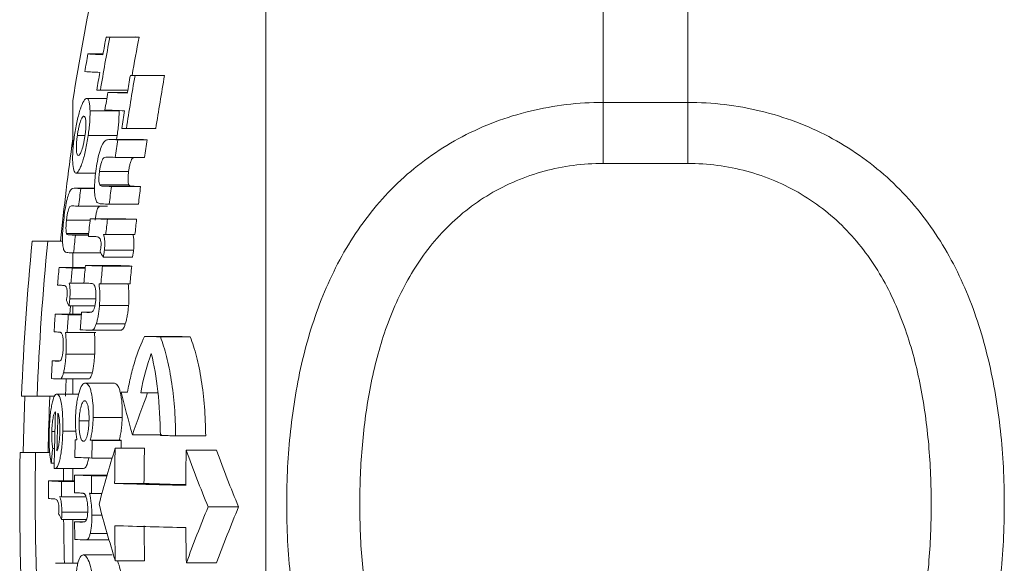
# Model space of a CAD drawing. Header units: millimetres. Extents: x 165 to 832, y 42 to 879.
# Tile 3 of 23: x 169 to 204, y 117 to 137. Entities that reach past the tile are written whole.
import ezdxf

# ---------------------------------------------------------------- set-up
doc = ezdxf.new("R2010")
doc.units = ezdxf.units.MM

msp = doc.modelspace()

# ---------------------------------------------------------------- linework, layer by layer
at = {"color": 7, "linetype": 'Continuous', "lineweight": 15}
for p, q in [((177.633, 82.878), (177.633, 156.878)), ((189.633, 139.58), (189.633, 133.81)), ((192.633, 133.81), (192.633, 139.58)), ((171.955, 136.134), (172.992, 136.134)), ((172.084, 136.129), (173.124, 136.129)), ((171.306, 135.531), (171.844, 135.531)), ((172.815, 134.77), (172.98, 134.764)), ((172.815, 134.77), (173.863, 134.77)), ((172.98, 134.764), (174.031, 134.764)), ((173.863, 134.77), (174.031, 134.764)), ((171.752, 134.244), (172.725, 134.244)), ((172.014, 134.167), (172.712, 134.167)), ((170.772, 133.878), (170.772, 132.211)), ((171.264, 133.95), (171.978, 133.95)), ((189.633, 133.81), (189.633, 131.644)), ((189.633, 133.81), (192.633, 133.81)), ((192.633, 133.81), (192.633, 131.644)), ((171.381, 133.507), (172.412, 133.507)), ((172.509, 132.885), (172.673, 132.88)), ((172.673, 132.88), (173.72, 132.88)), ((170.931, 132.636), (171.196, 132.636)), ((171.317, 132.63), (172.347, 132.63)), ((173.127, 132.494), (172.087, 132.494)), ((172.105, 132.493), (173.145, 132.493)), ((172.347, 132.63), (172.322, 132.494)), ((172.368, 132.484), (173.411, 132.484)), ((173.127, 132.493), (173.145, 132.493)), ((172.278, 131.856), (173.32, 131.856)), ((192.633, 131.644), (189.633, 131.644)), ((170.88, 131.302), (171.581, 131.302)), ((171.719, 131.358), (172.754, 131.358)), ((171.543, 130.762), (170.838, 130.762)), ((171.054, 130.753), (171.542, 130.753)), ((171.727, 130.882), (172.762, 130.882)), ((171.833, 130.835), (172.869, 130.835)), ((172.14, 130.824), (173.18, 130.824)), ((170.978, 130.124), (172.004, 130.124)), ((172.063, 130.196), (173.102, 130.196)), ((170.545, 129.626), (171.385, 129.626)), ((171.391, 129.68), (172.422, 129.68)), ((172, 129.657), (173.038, 129.657)), ((169.881, 128.878), (169.327, 128.878)), ((169.881, 128.878), (170.406, 128.878)), ((170.547, 129.151), (171.332, 129.151)), ((170.863, 129.092), (171.326, 129.092)), ((171.94, 129.119), (172.978, 129.119)), ((171.894, 128.567), (172.931, 128.567)), ((170.772, 128.465), (170.772, 127.948)), ((170.799, 128.464), (171.765, 128.464)), ((171.853, 128.311), (172.889, 128.311)), ((170.283, 127.948), (171.212, 127.948)), ((170.748, 127.926), (171.21, 127.926)), ((171.219, 128.02), (172.248, 128.02)), ((171.827, 127.997), (172.863, 127.997)), ((170.639, 127.39), (170.7, 127.387)), ((170.7, 127.387), (171.265, 127.387)), ((171.77, 127.369), (172.805, 127.369)), ((170.663, 126.835), (171.571, 126.835)), ((170.63, 126.58), (171.556, 126.58)), ((170.689, 126.58), (170.668, 126.288)), ((170.772, 126.58), (170.772, 126.288)), ((171.717, 126.595), (172.752, 126.595)), ((170.146, 126.288), (171.073, 126.288)), ((170.61, 126.266), (171.072, 126.266)), ((171.078, 126.359), (171.384, 126.359)), ((171.423, 125.716), (172.454, 125.716)), ((171.601, 125.939), (172.635, 125.939)), ((170.514, 125.64), (170.566, 125.637)), ((170.566, 125.637), (171.588, 125.637)), ((173.324, 125.497), (174.378, 125.497)), ((173.884, 125.483), (174.946, 125.483)), ((170.527, 124.863), (171.548, 124.863)), ((170.04, 124.628), (170.271, 124.628)), ((170.304, 123.985), (171.322, 123.985)), ((170.44, 124.207), (171.46, 124.207)), ((170.532, 123.985), (170.506, 123.378)), ((170.772, 123.985), (170.772, 123.45)), ((171.218, 123.835), (172.247, 123.835)), ((168.948, 123.378), (169.499, 123.378)), ((169.499, 123.378), (170.121, 123.378)), ((170.204, 123.45), (170.98, 123.45)), ((172.487, 123.518), (172.713, 123.511)), ((172.487, 123.518), (172.714, 123.518)), ((173.184, 123.498), (173.431, 123.491)), ((173.184, 123.498), (173.797, 123.498)), ((173.431, 123.491), (173.797, 123.491)), ((171.494, 122.616), (172.527, 122.616)), ((170.994, 122.499), (171.34, 122.499)), ((170.023, 122.116), (170.133, 122.116)), ((170.412, 122.133), (170.878, 122.133)), ((172.891, 122.004), (173.94, 122.004)), ((174.426, 121.965), (175.494, 121.965)), ((170.055, 121.512), (170.119, 121.512)), ((170.854, 121.827), (170.917, 121.825)), ((170.854, 121.827), (170.916, 121.827)), ((171.388, 121.808), (172.419, 121.808)), ((171.46, 121.805), (172.492, 121.805)), ((172.276, 121.522), (173.317, 121.522)), ((169.444, 121.378), (168.893, 121.378)), ((169.444, 121.378), (169.949, 121.378)), ((171.447, 121.177), (172.169, 121.177)), ((174.803, 121.457), (175.876, 121.457)), ((170.003, 120.989), (170.11, 120.989)), ((170.129, 120.803), (171.146, 120.803)), ((170.772, 120.803), (170.772, 120.365)), ((170.833, 120.571), (171.858, 120.571)), ((171.439, 120.549), (171.982, 120.549)), ((169.91, 120.365), (170.831, 120.365)), ((170.373, 120.343), (170.831, 120.343)), ((172.258, 120.272), (173.299, 120.272)), ((170.31, 119.807), (170.371, 119.804)), ((170.371, 119.804), (171.235, 119.804)), ((171.435, 119.921), (171.805, 119.921)), ((175.582, 119.439), (176.665, 119.439)), ((170.381, 119.252), (171.297, 119.252)), ((171.447, 119.146), (171.808, 119.146)), ((170.37, 118.997), (171.259, 118.997)), ((170.772, 118.997), (170.772, 117.437)), ((170.833, 118.911), (171.134, 118.911)), ((171.388, 118.49), (171.992, 118.49)), ((171.229, 118.268), (172.056, 118.268)), ((171.143, 117.733), (172.171, 117.733)), ((170.157, 117.437), (170.948, 117.437)), ((172.282, 117.522), (173.324, 117.522)), ((174.809, 117.457), (175.882, 117.457))]:
    msp.add_line(p, q, dxfattribs=at)
at = {"color": 8, "linetype": 'Continuous', "lineweight": 15}
for p, q in [((170.852, 130.762), (171.543, 130.762)), ((170.626, 129.103), (171.327, 129.103))]:
    msp.add_line(p, q, dxfattribs=at)
at = {"color": 7, "linetype": 'Continuous', "lineweight": 15, "flags": 128}
for points in [[(171.559, 129.042), (171.563, 129.043), (171.566, 129.043), (171.57, 129.043), (171.574, 129.043), (171.577, 129.043), (171.581, 129.043), (171.585, 129.043), (171.589, 129.043)], [(171.861, 129.122), (171.871, 129.121), (171.881, 129.121), (171.891, 129.121), (171.901, 129.12), (171.91, 129.12), (171.92, 129.12), (171.93, 129.119), (171.94, 129.119)], [(170.407, 127.311), (170.409, 127.311), (170.412, 127.311), (170.415, 127.311), (170.418, 127.311), (170.421, 127.311), (170.424, 127.312), (170.426, 127.312), (170.429, 127.312)], [(171.702, 127.371), (171.71, 127.371), (171.719, 127.371), (171.727, 127.37), (171.736, 127.37), (171.744, 127.37), (171.753, 127.37), (171.761, 127.369), (171.77, 127.369)], [(169.004, 121.378), (169.023, 122.253), (169.059, 123.378)], [(171.46, 121.805), (171.451, 121.805), (171.442, 121.806), (171.433, 121.806), (171.424, 121.806), (171.415, 121.807), (171.406, 121.807), (171.397, 121.807), (171.388, 121.808)], [(172.419, 121.808), (172.428, 121.807), (172.437, 121.807), (172.446, 121.807), (172.455, 121.806), (172.464, 121.806), (172.473, 121.806), (172.483, 121.805), (172.492, 121.805)], [(170.443, 120.803), (170.44, 120.503), (170.439, 120.365)], [(171.858, 120.571), (171.93, 120.568), (171.987, 120.566)], [(171.367, 119.923), (171.375, 119.923), (171.384, 119.922), (171.392, 119.922), (171.401, 119.922), (171.409, 119.921), (171.418, 119.921), (171.426, 119.921), (171.435, 119.921)], [(170.086, 119.728), (170.089, 119.728), (170.092, 119.728), (170.094, 119.728), (170.097, 119.728), (170.1, 119.728), (170.103, 119.729), (170.106, 119.729), (170.108, 119.729)]]:
    msp.add_lwpolyline(points, dxfattribs=at)
at = {"color": 7, "linetype": 'Continuous', "lineweight": 15}
for centre, radius, start, end in [((259.676, 119.878), 90, 165.54384, 171.05098), ((259.67, 119.718), 89.11, 169.38737, 170.6178), ((259.67, 119.723), 89.237, 169.40271, 169.81277), ((175.613, 221.193), 85.137, 267.53725, 267.62466), ((259.67, 119.718), 88.088, 169.26287, 170.16123), ((176.691, 223.156), 87.1, 267.56636, 267.65282), ((259.67, 119.748), 89.762, 169.87296, 170.28002), ((174.51, 198.015), 62.566, 267.06449, 267.55328), ((174.397, 197.237), 62.416, 267.06084, 267.55021), ((259.67, 119.723), 89.237, 170.2223, 170.63133), ((259.67, 119.676), 87.992, 170.12661, 171.36992), ((259.67, 119.682), 88.156, 170.14506, 170.5592), ((259.67, 119.676), 86.958, 170.00796, 171.26646), ((175.269, 218.695), 84.524, 267.52795, 267.61566), ((259.67, 119.707), 88.841, 170.63265, 171.04302), ((177.186, 267.856), 133.789, 267.78435, 268.08193), ((177.079, 266.934), 133.495, 267.78179, 268.07968), ((259.67, 119.682), 88.156, 170.97284, 171.386), ((259.881, 119.878), 90, 171.93059, 174.26083), ((177.318, 277.046), 144.647, 267.93476, 268.03872), ((259.67, 119.684), 88.235, 171.65897, 172.07103), ((178.413, 280.339), 147.939, 267.95926, 268.06213), ((259.67, 119.684), 87.204, 171.55959, 171.97662), ((177.164, 274.439), 142.666, 267.91532, 268.03716), ((174.083, 199.288), 68.603, 267.30035, 267.46912), ((259.669, 119.726), 89.299, 172.90698, 173.31296), ((177.013, 272.779), 142.038, 267.90992, 268.03413), ((259.67, 119.684), 88.235, 172.7471, 173.15811), ((178.104, 275.996), 145.256, 267.93456, 268.05747), ((259.67, 119.684), 87.204, 172.66083, 173.07679), ((173.958, 197.515), 67.457, 267.26967, 267.46789), ((176.992, 273.634), 143.523, 267.92576, 268.03192), ((259.669, 119.707), 88.84, 173.55454, 173.96209), ((176.422, 258.677), 129.095, 267.76652, 268.03709), ((259.67, 119.684), 88.235, 173.51013, 173.86191), ((177.506, 261.592), 132.01, 267.79259, 268.06033), ((259.67, 119.684), 87.204, 173.43303, 173.78901), ((259.881, 119.878), 91, 174.32411, 177.79577), ((259.881, 119.878), 90.449, 174.28941, 177.78234), ((173.834, 196.19), 67.163, 267.26264, 267.46474), ((259.669, 119.726), 89.299, 173.97921, 174.38435), ((175.838, 244.395), 115.431, 267.75764, 267.87537), ((185.663, 136.304), 15.957, 209.2335, 210.0579), ((173.815, 196.513), 68.115, 267.28963, 267.46194), ((259.669, 119.748), 89.762, 174.75863, 175.16116), ((173.368, 187.326), 59.458, 267.02611, 267.47444), ((259.669, 119.726), 89.299, 174.73139, 175.07824), ((259.669, 119.707), 88.84, 174.63098, 175.03776), ((176.241, 256.54), 128.619, 267.76217, 268.03321), ((259.669, 119.684), 88.235, 174.59404, 175.00364), ((177.323, 259.434), 131.512, 267.78819, 268.05641), ((259.67, 119.684), 87.204, 174.52989, 174.94438), ((172.913, 178.716), 51.466, 267.0088, 267.2083), ((175.665, 242.189), 114.886, 267.75354, 267.86956), ((183.449, 132.319), 14.045, 203.2321, 204.121), ((259.669, 119.748), 89.762, 175.82195, 176.2239), ((173.227, 185.49), 59.282, 267.02156, 267.47054), ((259.669, 119.726), 89.299, 175.80027, 176.2043), ((259.669, 119.707), 88.84, 175.70552, 176.11169), ((175.608, 241.738), 115.468, 267.75169, 267.87781), ((175.749, 245.885), 120.246, 267.7527, 267.93819), ((172.78, 176.83), 51.24, 267.0045, 267.2011), ((182.35, 462.437), 337.06, 268.46551, 268.56084), ((183.494, 469.993), 344.617, 268.48425, 268.57864), ((259.669, 119.748), 89.762, 176.88384, 177.28533), ((172.74, 176.187), 51.63, 267.0031, 267.2164), ((172.852, 178.383), 54.458, 267.0067, 267.3177), ((259.881, 119.878), 90, 177.77127, 179.04503), ((218.434, 134.965), 47.351, 193.9898, 195.8848), ((218.339, 106.345), 48.07, 159.1027, 160.9882), ((259.669, 119.738), 89.568, 178.02637, 179.31703), ((259.669, 119.734), 89.478, 178.05314, 178.9154), ((184.089, 534.599), 412.747, 268.58301, 268.6585), ((242.642, 114.001), 72.975, 174.09227, 174.50544), ((259.669, 119.707), 88.84, 178.63215, 179.03737), ((259.669, 119.684), 88.235, 178.62277, 179.03077), ((216.826, 107.564), 46.685, 162.6042, 165.1371), ((259.669, 119.658), 87.414, 178.77809, 179.59747), ((259.669, 119.684), 87.203, 178.60647, 178.79256), ((259.67, 119.658), 86.372, 178.76336, 179.59262), ((259.881, 119.878), 91, 179.05552, 187.87837), ((259.881, 119.878), 90.449, 179.04977, 183.48618), ((175.845, 248.683), 127.581, 267.75264, 268.02471), ((259.67, 119.592), 84.888, 178.74172, 179.58549), ((221.096, 138.174), 49.219, 199.8557, 202.3733), ((221.658, 138.201), 48.748, 200.0898, 202.6361), ((172.976, 140.189), 19.594, 261.5815, 261.6444), ((259.669, 119.707), 88.84, 179.44254, 179.84768), ((175.836, 248.032), 127.559, 267.75243, 268.02453), ((259.669, 119.684), 88.235, 179.43872, 179.84664), ((259.669, 119.748), 89.762, 179.60627, 180.00725), ((172.983, 179.265), 58.98, 267.01371, 267.4638), ((259.669, 119.726), 89.299, 179.60423, 179.94971), ((182.28, 458.339), 338.215, 268.30197, 268.73011), ((182.146, 419.328), 299.187, 268.30554, 268.59006), ((175.317, 233.924), 114.07, 267.7451, 267.86152), ((172.584, 170.778), 51.111, 266.9981, 267.1983), ((218.333, 131.843), 48.226, 194.7807, 197.2746), ((219.681, 101.111), 47.756, 157.4313, 159.9842), ((220.262, 101.083), 47.304, 157.1667, 159.7485), ((183.936, 126.179), 15.35, 207.0572, 207.8968), ((259.881, 119.878), 89.443, 180.56478, 181.56385), ((259.669, 119.707), 88.84, 180.51326, 180.91843), ((175.351, 233.683), 114.861, 267.74546, 267.87189), ((182.282, 456.856), 338.232, 268.30201, 268.73014), ((259.669, 119.658), 87.414, 180.58063, 181.40004), ((259.67, 119.658), 86.372, 180.58763, 181.41693), ((259.67, 119.592), 84.888, 180.59791, 181.44172), ((175.546, 237.94), 119.75, 267.74781, 267.93366)]:
    msp.add_arc(centre, radius, start, end, dxfattribs=at)
for points, knots in [([(171.264, 133.95), (171.248, 133.948), (171.232, 133.944), (171.196, 133.915), (171.177, 133.891), (171.119, 133.795), (171.079, 133.699), (171.019, 133.519), (170.999, 133.454), (170.961, 133.313), (170.942, 133.237), (170.907, 133.079), (170.89, 132.997), (170.859, 132.826), (170.845, 132.738), (170.832, 132.65)], [0, 0, 0, 0, 0.125, 0.125, 0.25, 0.25, 0.5, 0.5, 0.625, 0.625, 0.75, 0.75, 0.875, 0.875, 1, 1, 1, 1]), ([(171.381, 133.507), (171.379, 133.575), (171.377, 133.641), (171.365, 133.753), (171.357, 133.8), (171.337, 133.875), (171.325, 133.903), (171.297, 133.94), (171.281, 133.946), (171.264, 133.95)], [0, 0, 0, 0, 0.25, 0.25, 0.5, 0.5, 0.75, 0.75, 1, 1, 1, 1]), ([(189.633, 105.202), (188.748, 105.202), (187.882, 105.306), (186.612, 105.617), (186.193, 105.748), (185.387, 106.054), (184.997, 106.23), (184.244, 106.629), (183.878, 106.854), (183.184, 107.342), (182.856, 107.605), (181.925, 108.449), (181.372, 109.093), (180.437, 110.468), (180.046, 111.203), (179.557, 112.374), (179.411, 112.776), (179.152, 113.584), (179.04, 113.993), (178.745, 115.232), (178.606, 116.075), (178.467, 117.365), (178.432, 117.799), (178.386, 118.675), (178.375, 119.115), (178.375, 120.422), (178.42, 121.284), (178.604, 122.99), (178.742, 123.835), (179.041, 125.087), (179.156, 125.5), (179.415, 126.305), (179.56, 126.699), (179.883, 127.469), (180.062, 127.845), (180.458, 128.579), (180.677, 128.939), (181.384, 129.967), (181.925, 130.592), (182.857, 131.431), (183.19, 131.695), (183.881, 132.176), (184.242, 132.395), (184.994, 132.79), (185.387, 132.966), (186.198, 133.271), (186.611, 133.398), (187.451, 133.602), (187.878, 133.68), (188.748, 133.784), (189.191, 133.81), (189.633, 133.81)], [0, 0, 0, 0, 0.0625, 0.0625, 0.09375, 0.09375, 0.125, 0.125, 0.15625, 0.15625, 0.1875, 0.1875, 0.25, 0.25, 0.3125, 0.3125, 0.34375, 0.34375, 0.375, 0.375, 0.4375, 0.4375, 0.46875, 0.46875, 0.5, 0.5, 0.5625, 0.5625, 0.625, 0.625, 0.65625, 0.65625, 0.6875, 0.6875, 0.71875, 0.71875, 0.75, 0.75, 0.8125, 0.8125, 0.84375, 0.84375, 0.875, 0.875, 0.90625, 0.90625, 0.9375, 0.9375, 0.96875, 0.96875, 1, 1, 1, 1]), ([(192.633, 133.81), (193.519, 133.81), (194.385, 133.707), (195.655, 133.399), (196.074, 133.27), (196.88, 132.966), (197.27, 132.792), (198.023, 132.396), (198.389, 132.174), (199.083, 131.69), (199.411, 131.429), (200.342, 130.591), (200.894, 129.953), (201.83, 128.588), (202.221, 127.857), (202.71, 126.692), (202.856, 126.293), (203.114, 125.488), (203.227, 125.081), (203.522, 123.846), (203.661, 123.005), (203.8, 121.718), (203.835, 121.285), (203.881, 120.41), (203.892, 119.97), (203.892, 118.663), (203.847, 117.8), (203.663, 116.09), (203.524, 115.243), (203.226, 113.987), (203.111, 113.572), (202.852, 112.763), (202.707, 112.367), (202.383, 111.593), (202.205, 111.214), (201.809, 110.476), (201.59, 110.114), (200.883, 109.078), (200.342, 108.449), (199.41, 107.603), (199.077, 107.337), (198.386, 106.852), (198.025, 106.631), (197.273, 106.232), (196.88, 106.054), (196.069, 105.746), (195.656, 105.618), (194.816, 105.412), (194.389, 105.334), (193.519, 105.229), (193.076, 105.202), (192.633, 105.202)], [0, 0, 0, 0, 0.0625, 0.0625, 0.09375, 0.09375, 0.125, 0.125, 0.15625, 0.15625, 0.1875, 0.1875, 0.25, 0.25, 0.3125, 0.3125, 0.34375, 0.34375, 0.375, 0.375, 0.4375, 0.4375, 0.46875, 0.46875, 0.5, 0.5, 0.5625, 0.5625, 0.625, 0.625, 0.65625, 0.65625, 0.6875, 0.6875, 0.71875, 0.71875, 0.75, 0.75, 0.8125, 0.8125, 0.84375, 0.84375, 0.875, 0.875, 0.90625, 0.90625, 0.9375, 0.9375, 0.96875, 0.96875, 1, 1, 1, 1]), ([(171.317, 132.63), (171.328, 132.71), (171.339, 132.789), (171.356, 132.948), (171.364, 133.025), (171.375, 133.173), (171.378, 133.245), (171.382, 133.382), (171.382, 133.446), (171.381, 133.507)], [0, 0, 0, 0, 0.25, 0.25, 0.5, 0.5, 0.75, 0.75, 1, 1, 1, 1]), ([(172.412, 133.507), (172.413, 133.446), (172.413, 133.382), (172.409, 133.245), (172.406, 133.174), (172.395, 133.025), (172.387, 132.947), (172.369, 132.789), (172.358, 132.71), (172.347, 132.63)], [0, 0, 0, 0, 0.25, 0.25, 0.5, 0.5, 0.75, 0.75, 1, 1, 1, 1]), ([(170.931, 132.636), (170.938, 132.684), (170.945, 132.732), (170.962, 132.824), (170.971, 132.87), (171, 133.002), (171.022, 133.078), (171.066, 133.204), (171.088, 133.252), (171.119, 133.296), (171.129, 133.306), (171.149, 133.32), (171.158, 133.321), (171.167, 133.321)], [0, 0, 0, 0, 0.125, 0.125, 0.25, 0.25, 0.5, 0.5, 0.75, 0.75, 0.875, 0.875, 1, 1, 1, 1]), ([(171.167, 133.321), (171.184, 133.319), (171.199, 133.307), (171.223, 133.245), (171.231, 133.196), (171.238, 133.065), (171.237, 132.987), (171.229, 132.855), (171.225, 132.81), (171.214, 132.716), (171.208, 132.668), (171.201, 132.621)], [0, 0, 0, 0, 0.25, 0.25, 0.5, 0.5, 0.75, 0.75, 0.875, 0.875, 1, 1, 1, 1]), ([(170.832, 132.65), (170.82, 132.563), (170.808, 132.476), (170.789, 132.305), (170.781, 132.219), (170.77, 132.056), (170.766, 131.978), (170.762, 131.831), (170.762, 131.761), (170.769, 131.574), (170.782, 131.475), (170.812, 131.373), (170.823, 131.347), (170.85, 131.312), (170.864, 131.305), (170.88, 131.302)], [0, 0, 0, 0, 0.125, 0.125, 0.25, 0.25, 0.375, 0.375, 0.5, 0.5, 0.75, 0.75, 0.875, 0.875, 1, 1, 1, 1]), ([(170.88, 131.302), (170.896, 131.303), (170.913, 131.309), (170.949, 131.341), (170.968, 131.366), (171.007, 131.433), (171.027, 131.473), (171.068, 131.568), (171.088, 131.623), (171.128, 131.746), (171.148, 131.814), (171.187, 131.959), (171.205, 132.037), (171.241, 132.197), (171.258, 132.28), (171.289, 132.453), (171.303, 132.541), (171.317, 132.63)], [0, 0, 0, 0, 0.125, 0.125, 0.25, 0.25, 0.375, 0.375, 0.5, 0.5, 0.625, 0.625, 0.75, 0.75, 0.875, 0.875, 1, 1, 1, 1]), ([(170.964, 131.93), (170.947, 131.933), (170.932, 131.944), (170.908, 132.007), (170.9, 132.057), (170.893, 132.188), (170.894, 132.267), (170.903, 132.4), (170.907, 132.446), (170.917, 132.54), (170.924, 132.588), (170.931, 132.636)], [0, 0, 0, 0, 0.25, 0.25, 0.5, 0.5, 0.75, 0.75, 0.875, 0.875, 1, 1, 1, 1]), ([(171.201, 132.621), (171.194, 132.573), (171.186, 132.525), (171.17, 132.432), (171.161, 132.387), (171.132, 132.255), (171.11, 132.177), (171.066, 132.05), (171.043, 132.002), (171.012, 131.956), (171.002, 131.946), (170.982, 131.932), (170.973, 131.931), (170.964, 131.93)], [0, 0, 0, 0, 0.125, 0.125, 0.25, 0.25, 0.5, 0.5, 0.75, 0.75, 0.875, 0.875, 1, 1, 1, 1]), ([(171.896, 132.424), (171.88, 132.406), (171.865, 132.387), (171.835, 132.337), (171.819, 132.308), (171.774, 132.209), (171.743, 132.126), (171.688, 131.934), (171.664, 131.825), (171.621, 131.599), (171.603, 131.482), (171.587, 131.365)], [0, 0, 0, 0, 0.125, 0.125, 0.25, 0.25, 0.5, 0.5, 0.75, 0.75, 1, 1, 1, 1]), ([(172.105, 132.493), (172.071, 132.494), (172.037, 132.493), (171.968, 132.478), (171.933, 132.464), (171.896, 132.424)], [0, 0, 0, 0, 0.5, 0.5, 1, 1, 1, 1]), ([(171.719, 131.358), (171.725, 131.404), (171.732, 131.45), (171.749, 131.539), (171.758, 131.583), (171.789, 131.701), (171.815, 131.764), (171.863, 131.84), (171.886, 131.852), (171.931, 131.866), (171.953, 131.867), (171.975, 131.867)], [0, 0, 0, 0, 0.125, 0.125, 0.25, 0.25, 0.5, 0.5, 0.75, 0.75, 1, 1, 1, 1]), ([(172.942, 131.838), (172.923, 131.839), (172.891, 131.84), (172.84, 131.741), (172.801, 131.619), (172.772, 131.483), (172.759, 131.395), (172.754, 131.358)], [0, 0, 0, 0, 0.287364, 0.482895, 0.678873, 0.861817, 1, 1, 1, 1]), ([(189.633, 131.644), (189.275, 131.644), (188.916, 131.62), (188.213, 131.527), (187.868, 131.458), (187.191, 131.274), (186.858, 131.16), (186.207, 130.886), (185.896, 130.729), (185.3, 130.375), (185.016, 130.179), (184.473, 129.748), (184.216, 129.513), (183.503, 128.771), (183.097, 128.222), (182.401, 127.025), (182.121, 126.394), (181.78, 125.416), (181.679, 125.084), (181.5, 124.409), (181.422, 124.066), (181.219, 123.033), (181.126, 122.34), (181.003, 120.944), (180.973, 120.242), (180.973, 118.829), (181.003, 118.116), (181.126, 116.713), (181.22, 116.02), (181.487, 114.652), (181.661, 113.977), (182.12, 112.653), (182.4, 112.021), (182.914, 111.129), (183.101, 110.841), (183.513, 110.285), (183.737, 110.017), (184.214, 109.518), (184.468, 109.284), (185.009, 108.85), (185.299, 108.649), (185.897, 108.291), (186.208, 108.133), (186.853, 107.859), (187.19, 107.743), (188.216, 107.463), (188.916, 107.37), (189.633, 107.37)], [0, 0, 0, 0, 0.03125, 0.03125, 0.0625, 0.0625, 0.09375, 0.09375, 0.125, 0.125, 0.15625, 0.15625, 0.1875, 0.1875, 0.25, 0.25, 0.3125, 0.3125, 0.34375, 0.34375, 0.375, 0.375, 0.4375, 0.4375, 0.5, 0.5, 0.5625, 0.5625, 0.625, 0.625, 0.6875, 0.6875, 0.75, 0.75, 0.78125, 0.78125, 0.8125, 0.8125, 0.84375, 0.84375, 0.875, 0.875, 0.90625, 0.90625, 0.9375, 0.9375, 1, 1, 1, 1]), ([(192.633, 107.37), (192.992, 107.37), (193.351, 107.394), (194.053, 107.488), (194.399, 107.558), (195.076, 107.742), (195.409, 107.857), (196.06, 108.134), (196.371, 108.292), (196.967, 108.648), (197.251, 108.845), (197.794, 109.28), (198.051, 109.516), (198.764, 110.262), (199.17, 110.814), (199.866, 112.017), (200.146, 112.651), (200.487, 113.633), (200.588, 113.966), (200.767, 114.643), (200.845, 114.987), (201.048, 116.022), (201.141, 116.717), (201.264, 118.114), (201.294, 118.817), (201.294, 120.23), (201.264, 120.942), (201.141, 122.343), (201.047, 123.035), (200.78, 124.4), (200.606, 125.073), (200.147, 126.392), (199.867, 127.021), (199.353, 127.909), (199.165, 128.196), (198.754, 128.749), (198.53, 129.015), (198.053, 129.511), (197.799, 129.743), (197.258, 130.174), (196.968, 130.374), (196.37, 130.73), (196.059, 130.886), (195.414, 131.158), (195.077, 131.274), (194.051, 131.551), (193.351, 131.644), (192.633, 131.644)], [0, 0, 0, 0, 0.03125, 0.03125, 0.0625, 0.0625, 0.09375, 0.09375, 0.125, 0.125, 0.15625, 0.15625, 0.1875, 0.1875, 0.25, 0.25, 0.3125, 0.3125, 0.34375, 0.34375, 0.375, 0.375, 0.4375, 0.4375, 0.5, 0.5, 0.5625, 0.5625, 0.625, 0.625, 0.6875, 0.6875, 0.75, 0.75, 0.78125, 0.78125, 0.8125, 0.8125, 0.84375, 0.84375, 0.875, 0.875, 0.90625, 0.90625, 0.9375, 0.9375, 1, 1, 1, 1]), ([(171.587, 131.365), (171.574, 131.258), (171.561, 131.151), (171.544, 130.942), (171.539, 130.837), (171.539, 130.65), (171.545, 130.565), (171.564, 130.422), (171.579, 130.367), (171.596, 130.321)], [0, 0, 0, 0, 0.25, 0.25, 0.5, 0.5, 0.75, 0.75, 1, 1, 1, 1]), ([(171.727, 130.882), (171.719, 130.903), (171.712, 130.925), (171.701, 130.988), (171.698, 131.025), (171.697, 131.112), (171.699, 131.159), (171.707, 131.258), (171.713, 131.308), (171.719, 131.358)], [0, 0, 0, 0, 0.25, 0.25, 0.5, 0.5, 0.75, 0.75, 1, 1, 1, 1]), ([(172.754, 131.358), (172.748, 131.308), (172.742, 131.258), (172.734, 131.162), (172.732, 131.114), (172.733, 131.027), (172.736, 130.989), (172.746, 130.926), (172.754, 130.903), (172.762, 130.882)], [0, 0, 0, 0, 0.25, 0.25, 0.5, 0.5, 0.75, 0.75, 1, 1, 1, 1]), ([(170.692, 130.693), (170.68, 130.674), (170.668, 130.655), (170.644, 130.605), (170.632, 130.576), (170.596, 130.476), (170.572, 130.393), (170.529, 130.201), (170.509, 130.092), (170.474, 129.866), (170.459, 129.75), (170.446, 129.633)], [0, 0, 0, 0, 0.125, 0.125, 0.25, 0.25, 0.5, 0.5, 0.75, 0.75, 1, 1, 1, 1]), ([(170.852, 130.762), (170.826, 130.762), (170.8, 130.762), (170.747, 130.746), (170.72, 130.732), (170.692, 130.693)], [0, 0, 0, 0, 0.5, 0.5, 1, 1, 1, 1]), ([(171.833, 130.835), (171.814, 130.836), (171.795, 130.838), (171.759, 130.848), (171.741, 130.855), (171.727, 130.882)], [0, 0, 0, 0, 0.5, 0.5, 1, 1, 1, 1]), ([(172.762, 130.882), (172.777, 130.854), (172.795, 130.848), (172.831, 130.838), (172.85, 130.836), (172.869, 130.835)], [0, 0, 0, 0, 0.5, 0.5, 1, 1, 1, 1]), ([(171.596, 130.321), (171.622, 130.263), (171.655, 130.24), (171.724, 130.213), (171.76, 130.207), (171.797, 130.205)], [0, 0, 0, 0, 0.5, 0.5, 1, 1, 1, 1]), ([(170.545, 129.626), (170.55, 129.672), (170.556, 129.718), (170.569, 129.806), (170.577, 129.85), (170.602, 129.968), (170.622, 130.032), (170.659, 130.109), (170.677, 130.12), (170.712, 130.134), (170.728, 130.136), (170.745, 130.135)], [0, 0, 0, 0, 0.125, 0.125, 0.25, 0.25, 0.5, 0.5, 0.75, 0.75, 1, 1, 1, 1]), ([(171.714, 130.105), (171.699, 130.106), (171.675, 130.107), (171.635, 130.006), (171.604, 129.885), (171.581, 129.751), (171.571, 129.664), (171.566, 129.626)], [0, 0, 0, 0, 0.293359, 0.485953, 0.67894, 0.860329, 1, 1, 1, 1]), ([(170.446, 129.633), (170.435, 129.526), (170.424, 129.419), (170.409, 129.21), (170.404, 129.106), (170.403, 128.919), (170.406, 128.834), (170.419, 128.691), (170.43, 128.636), (170.442, 128.589)], [0, 0, 0, 0, 0.25, 0.25, 0.5, 0.5, 0.75, 0.75, 1, 1, 1, 1]), ([(170.547, 129.151), (170.541, 129.171), (170.535, 129.193), (170.528, 129.256), (170.526, 129.294), (170.526, 129.381), (170.528, 129.428), (170.535, 129.526), (170.54, 129.576), (170.545, 129.626)], [0, 0, 0, 0, 0.25, 0.25, 0.5, 0.5, 0.75, 0.75, 1, 1, 1, 1]), ([(170.626, 129.103), (170.612, 129.104), (170.598, 129.107), (170.571, 129.117), (170.557, 129.123), (170.547, 129.151)], [0, 0, 0, 0, 0.5, 0.5, 1, 1, 1, 1]), ([(171.589, 129.043), (171.63, 129.041), (171.671, 129.035), (171.719, 128.994), (171.728, 128.983), (171.746, 128.954), (171.753, 128.934), (171.766, 128.884), (171.772, 128.855), (171.776, 128.799), (171.776, 128.779), (171.775, 128.736), (171.773, 128.714), (171.771, 128.691)], [0, 0, 0, 0, 0.5, 0.5, 0.625, 0.625, 0.75, 0.75, 0.875, 0.875, 0.9375, 0.9375, 1, 1, 1, 1]), ([(171.894, 128.567), (171.899, 128.625), (171.904, 128.683), (171.907, 128.794), (171.906, 128.848), (171.9, 128.945), (171.895, 128.989), (171.88, 129.064), (171.871, 129.094), (171.861, 129.122)], [0, 0, 0, 0, 0.25, 0.25, 0.5, 0.5, 0.75, 0.75, 1, 1, 1, 1]), ([(172.898, 129.122), (172.908, 129.094), (172.917, 129.065), (172.932, 128.991), (172.937, 128.946), (172.943, 128.85), (172.944, 128.795), (172.942, 128.712), (172.941, 128.684), (172.937, 128.626), (172.934, 128.596), (172.931, 128.567)], [0, 0, 0, 0, 0.25, 0.25, 0.5, 0.5, 0.75, 0.75, 0.875, 0.875, 1, 1, 1, 1]), ([(170.442, 128.589), (170.462, 128.531), (170.487, 128.508), (170.539, 128.481), (170.566, 128.475), (170.594, 128.474)], [0, 0, 0, 0, 0.5, 0.5, 1, 1, 1, 1]), ([(171.771, 128.691), (171.769, 128.675), (171.768, 128.66), (171.765, 128.644), (171.763, 128.628), (171.76, 128.613), (171.757, 128.598), (171.754, 128.583), (171.751, 128.569), (171.748, 128.554), (171.745, 128.54), (171.742, 128.525), (171.739, 128.511)], [0, 0, 0, 0, 0.0000481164, 0.0000481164, 0.0000481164, 0.0000963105, 0.0000963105, 0.0000963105, 0.000144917, 0.000144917, 0.000144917, 0.0001936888, 0.0001936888, 0.0001936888, 0.0001936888]), ([(171.853, 128.311), (171.861, 128.352), (171.869, 128.392), (171.884, 128.478), (171.889, 128.522), (171.894, 128.567)], [0, 0, 0, 0, 0.5, 0.5, 1, 1, 1, 1]), ([(172.931, 128.567), (172.926, 128.522), (172.92, 128.478), (172.906, 128.392), (172.898, 128.352), (172.889, 128.311)], [0, 0, 0, 0, 0.5, 0.5, 1, 1, 1, 1]), ([(170.429, 127.312), (170.461, 127.31), (170.492, 127.304), (170.529, 127.262), (170.536, 127.251), (170.549, 127.222), (170.555, 127.201), (170.565, 127.152), (170.569, 127.123), (170.572, 127.067), (170.572, 127.047), (170.571, 127.004), (170.57, 126.982), (170.568, 126.96)], [0, 0, 0, 0, 0.5, 0.5, 0.625, 0.625, 0.75, 0.75, 0.875, 0.875, 0.9375, 0.9375, 1, 1, 1, 1]), ([(170.663, 126.835), (170.667, 126.893), (170.671, 126.951), (170.673, 127.063), (170.673, 127.116), (170.668, 127.213), (170.664, 127.257), (170.653, 127.332), (170.646, 127.362), (170.639, 127.39)], [0, 0, 0, 0, 0.25, 0.25, 0.5, 0.5, 0.75, 0.75, 1, 1, 1, 1]), ([(171.395, 127.382), (171.415, 127.381), (171.435, 127.38), (171.475, 127.372), (171.495, 127.368), (171.514, 127.348)], [0, 0, 0, 0, 0.5, 0.5, 1, 1, 1, 1]), ([(171.514, 127.348), (171.528, 127.33), (171.541, 127.31), (171.564, 127.248), (171.574, 127.209), (171.588, 127.112), (171.593, 127.055), (171.594, 126.961), (171.594, 126.928), (171.591, 126.862), (171.589, 126.829), (171.587, 126.795)], [0, 0, 0, 0, 0.25, 0.25, 0.5, 0.5, 0.75, 0.75, 0.875, 0.875, 1, 1, 1, 1]), ([(171.717, 126.595), (171.722, 126.666), (171.726, 126.737), (171.73, 126.877), (171.73, 126.945), (171.725, 127.14), (171.714, 127.258), (171.702, 127.371)], [0, 0, 0, 0, 0.25, 0.25, 0.5, 0.5, 1, 1, 1, 1]), ([(172.736, 127.371), (172.749, 127.258), (172.76, 127.141), (172.765, 126.943), (172.765, 126.876), (172.761, 126.738), (172.757, 126.666), (172.752, 126.595)], [0, 0, 0, 0, 0.5, 0.5, 0.75, 0.75, 1, 1, 1, 1]), ([(170.568, 126.96), (170.567, 126.944), (170.565, 126.928), (170.563, 126.912), (170.561, 126.897), (170.559, 126.881), (170.557, 126.866), (170.553, 126.836), (170.548, 126.808), (170.543, 126.779)], [0, 0, 0, 0, 0.0000481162, 0.0000481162, 0.0000481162, 0.0000963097, 0.0000963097, 0.0000963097, 0.0001927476, 0.0001927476, 0.0001927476, 0.0001927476]), ([(170.63, 126.58), (170.637, 126.62), (170.643, 126.661), (170.655, 126.746), (170.659, 126.791), (170.663, 126.835)], [0, 0, 0, 0, 0.5, 0.5, 1, 1, 1, 1]), ([(171.587, 126.795), (171.582, 126.746), (171.577, 126.697), (171.563, 126.604), (171.554, 126.56), (171.523, 126.447), (171.497, 126.401), (171.448, 126.361), (171.425, 126.356), (171.378, 126.35), (171.355, 126.349), (171.332, 126.35)], [0, 0, 0, 0, 0.125, 0.125, 0.25, 0.25, 0.5, 0.5, 0.75, 0.75, 1, 1, 1, 1]), ([(171.601, 125.939), (171.615, 125.983), (171.628, 126.027), (171.652, 126.128), (171.663, 126.181), (171.683, 126.293), (171.691, 126.352), (171.706, 126.472), (171.712, 126.533), (171.717, 126.595)], [0, 0, 0, 0, 0.25, 0.25, 0.5, 0.5, 0.75, 0.75, 1, 1, 1, 1]), ([(172.752, 126.595), (172.746, 126.533), (172.741, 126.472), (172.726, 126.351), (172.717, 126.293), (172.697, 126.181), (172.686, 126.127), (172.662, 126.027), (172.648, 125.982), (172.635, 125.939)], [0, 0, 0, 0, 0.25, 0.25, 0.5, 0.5, 0.75, 0.75, 1, 1, 1, 1]), ([(171.423, 125.716), (171.437, 125.717), (171.452, 125.718), (171.482, 125.732), (171.497, 125.744), (171.528, 125.777), (171.543, 125.8), (171.573, 125.859), (171.587, 125.897), (171.601, 125.939)], [0, 0, 0, 0, 0.25, 0.25, 0.5, 0.5, 0.75, 0.75, 1, 1, 1, 1]), ([(172.635, 125.939), (172.621, 125.897), (172.606, 125.86), (172.576, 125.801), (172.56, 125.777), (172.53, 125.744), (172.514, 125.732), (172.484, 125.718), (172.469, 125.717), (172.454, 125.716)], [0, 0, 0, 0, 0.25, 0.25, 0.5, 0.5, 0.75, 0.75, 1, 1, 1, 1]), ([(170.278, 125.651), (170.293, 125.65), (170.309, 125.649), (170.324, 125.644), (170.332, 125.642), (170.34, 125.64), (170.347, 125.636), (170.355, 125.632), (170.362, 125.627), (170.37, 125.617)], [0, 0, 0, 0, 0.00026142, 0.00026142, 0.00026142, 0.0003924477, 0.0003924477, 0.0003924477, 0.0005242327, 0.0005242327, 0.0005242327, 0.0005242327]), ([(170.37, 125.617), (170.38, 125.599), (170.39, 125.578), (170.408, 125.516), (170.416, 125.476), (170.427, 125.379), (170.43, 125.323), (170.432, 125.229), (170.431, 125.197), (170.429, 125.131), (170.428, 125.097), (170.426, 125.064)], [0, 0, 0, 0, 0.25, 0.25, 0.5, 0.5, 0.75, 0.75, 0.875, 0.875, 1, 1, 1, 1]), ([(170.527, 124.863), (170.531, 124.934), (170.534, 125.005), (170.537, 125.145), (170.536, 125.213), (170.532, 125.408), (170.523, 125.527), (170.514, 125.64)], [0, 0, 0, 0, 0.25, 0.25, 0.5, 0.5, 1, 1, 1, 1]), ([(171.535, 125.64), (171.544, 125.527), (171.553, 125.409), (171.558, 125.212), (171.558, 125.144), (171.555, 125.006), (171.552, 124.935), (171.548, 124.863)], [0, 0, 0, 0, 0.5, 0.5, 0.75, 0.75, 1, 1, 1, 1]), ([(173.324, 125.497), (173.195, 125.244), (173.08, 124.952), (172.925, 124.453), (172.877, 124.275), (172.788, 123.904), (172.748, 123.712), (172.713, 123.511)], [0, 0, 0, 0, 0.5, 0.5, 0.75, 0.75, 1, 1, 1, 1]), ([(174.426, 121.965), (174.423, 122.315), (174.408, 122.655), (174.357, 123.315), (174.319, 123.639), (174.226, 124.24), (174.17, 124.52), (174.039, 125.04), (173.965, 125.275), (173.884, 125.483)], [0, 0, 0, 0, 0.25, 0.25, 0.5, 0.5, 0.75, 0.75, 1, 1, 1, 1]), ([(174.946, 125.483), (175.028, 125.275), (175.101, 125.043), (175.233, 124.529), (175.291, 124.243), (175.386, 123.642), (175.423, 123.326), (175.476, 122.662), (175.491, 122.315), (175.494, 121.965)], [0, 0, 0, 0, 0.25, 0.25, 0.5, 0.5, 0.75, 0.75, 1, 1, 1, 1]), ([(170.426, 125.064), (170.423, 125.015), (170.419, 124.966), (170.408, 124.874), (170.402, 124.83), (170.378, 124.717), (170.358, 124.669), (170.321, 124.629), (170.303, 124.625), (170.267, 124.618), (170.25, 124.618), (170.232, 124.618)], [0, 0, 0, 0, 0.125, 0.125, 0.25, 0.25, 0.5, 0.5, 0.75, 0.75, 1, 1, 1, 1]), ([(170.44, 124.207), (170.451, 124.251), (170.461, 124.296), (170.479, 124.397), (170.487, 124.451), (170.502, 124.562), (170.508, 124.621), (170.519, 124.741), (170.523, 124.802), (170.527, 124.863)], [0, 0, 0, 0, 0.25, 0.25, 0.5, 0.5, 0.75, 0.75, 1, 1, 1, 1]), ([(171.548, 124.863), (171.544, 124.802), (171.54, 124.741), (171.529, 124.62), (171.523, 124.562), (171.508, 124.45), (171.499, 124.396), (171.481, 124.296), (171.471, 124.251), (171.46, 124.207)], [0, 0, 0, 0, 0.25, 0.25, 0.5, 0.5, 0.75, 0.75, 1, 1, 1, 1]), ([(173.561, 124.89), (173.66, 124.491), (173.737, 124.044), (173.848, 123.048), (173.878, 122.524), (173.883, 121.979)], [0, 0, 0, 0, 0.5, 0.5, 1, 1, 1, 1]), ([(170.304, 123.985), (170.315, 123.985), (170.326, 123.987), (170.349, 124.001), (170.361, 124.012), (170.384, 124.045), (170.396, 124.068), (170.419, 124.128), (170.43, 124.166), (170.44, 124.207)], [0, 0, 0, 0, 0.25, 0.25, 0.5, 0.5, 0.75, 0.75, 1, 1, 1, 1]), ([(171.46, 124.207), (171.45, 124.166), (171.439, 124.128), (171.416, 124.069), (171.404, 124.046), (171.38, 124.012), (171.368, 124.001), (171.345, 123.987), (171.334, 123.985), (171.322, 123.985)], [0, 0, 0, 0, 0.25, 0.25, 0.5, 0.5, 0.75, 0.75, 1, 1, 1, 1]), ([(171.218, 123.835), (171.198, 123.834), (171.178, 123.831), (171.139, 123.807), (171.12, 123.788), (171.062, 123.705), (171.025, 123.621), (170.976, 123.454), (170.961, 123.393), (170.932, 123.262), (170.919, 123.189), (170.897, 123.037), (170.889, 122.958), (170.878, 122.833), (170.875, 122.79), (170.87, 122.706), (170.869, 122.663), (170.867, 122.62)], [0, 0, 0, 0, 0.125, 0.125, 0.25, 0.25, 0.5, 0.5, 0.625, 0.625, 0.75, 0.75, 0.875, 0.875, 0.9375, 0.9375, 1, 1, 1, 1]), ([(171.494, 122.616), (171.497, 122.701), (171.498, 122.785), (171.495, 122.951), (171.492, 123.033), (171.474, 123.263), (171.452, 123.397), (171.413, 123.565), (171.398, 123.615), (171.366, 123.697), (171.349, 123.731), (171.313, 123.784), (171.295, 123.804), (171.257, 123.829), (171.237, 123.833), (171.218, 123.835)], [0, 0, 0, 0, 0.125, 0.125, 0.25, 0.25, 0.5, 0.5, 0.625, 0.625, 0.75, 0.75, 0.875, 0.875, 1, 1, 1, 1]), ([(172.247, 123.835), (172.266, 123.833), (172.286, 123.829), (172.324, 123.804), (172.343, 123.785), (172.379, 123.733), (172.396, 123.699), (172.429, 123.616), (172.443, 123.568), (172.484, 123.4), (172.505, 123.266), (172.524, 123.034), (172.528, 122.954), (172.531, 122.788), (172.529, 122.702), (172.527, 122.616)], [0, 0, 0, 0, 0.125, 0.125, 0.25, 0.25, 0.375, 0.375, 0.5, 0.5, 0.75, 0.75, 0.875, 0.875, 1, 1, 1, 1]), ([(170.204, 123.45), (170.188, 123.449), (170.173, 123.445), (170.141, 123.417), (170.125, 123.395), (170.079, 123.301), (170.05, 123.205), (170.011, 123.021), (170, 122.953), (169.979, 122.807), (169.969, 122.728), (169.954, 122.564), (169.948, 122.479), (169.938, 122.305), (169.934, 122.216), (169.932, 122.127)], [0, 0, 0, 0, 0.125, 0.125, 0.25, 0.25, 0.5, 0.5, 0.625, 0.625, 0.75, 0.75, 0.875, 0.875, 1, 1, 1, 1]), ([(170.412, 122.133), (170.414, 122.221), (170.415, 122.308), (170.414, 122.48), (170.412, 122.566), (170.405, 122.729), (170.399, 122.806), (170.385, 122.95), (170.376, 123.018), (170.347, 123.201), (170.322, 123.298), (170.28, 123.389), (170.266, 123.412), (170.235, 123.443), (170.22, 123.447), (170.204, 123.45)], [0, 0, 0, 0, 0.125, 0.125, 0.25, 0.25, 0.375, 0.375, 0.5, 0.5, 0.75, 0.75, 0.875, 0.875, 1, 1, 1, 1]), ([(170.994, 122.499), (170.996, 122.548), (170.998, 122.597), (171.005, 122.692), (171.01, 122.739), (171.028, 122.872), (171.044, 122.952), (171.072, 123.049), (171.082, 123.078), (171.103, 123.128), (171.114, 123.147), (171.136, 123.179), (171.147, 123.191), (171.17, 123.205), (171.181, 123.206), (171.193, 123.207)], [0, 0, 0, 0, 0.125, 0.125, 0.25, 0.25, 0.5, 0.5, 0.625, 0.625, 0.75, 0.75, 0.875, 0.875, 1, 1, 1, 1]), ([(171.193, 123.207), (171.204, 123.205), (171.215, 123.203), (171.236, 123.188), (171.247, 123.177), (171.277, 123.129), (171.295, 123.078), (171.324, 122.944), (171.335, 122.864), (171.344, 122.73), (171.346, 122.683), (171.347, 122.587), (171.346, 122.538), (171.345, 122.489)], [0, 0, 0, 0, 0.125, 0.125, 0.25, 0.25, 0.5, 0.5, 0.75, 0.75, 0.875, 0.875, 1, 1, 1, 1]), ([(170.023, 122.116), (170.025, 122.204), (170.029, 122.29), (170.044, 122.455), (170.054, 122.532), (170.079, 122.661), (170.093, 122.713), (170.123, 122.787), (170.139, 122.809), (170.155, 122.823)], [0, 0, 0, 0, 0.25, 0.25, 0.5, 0.5, 0.75, 0.75, 1, 1, 1, 1]), ([(170.243, 122.774), (170.253, 122.745), (170.262, 122.715), (170.275, 122.659), (170.279, 122.639), (170.287, 122.594), (170.29, 122.569), (170.293, 122.543)], [0, 0, 0, 0, 0.5, 0.5, 0.75, 0.75, 1, 1, 1, 1]), ([(170.293, 122.543), (170.296, 122.509), (170.299, 122.475), (170.304, 122.402), (170.306, 122.365), (170.308, 122.288), (170.308, 122.248), (170.308, 122.168), (170.307, 122.127), (170.306, 122.086)], [0, 0, 0, 0, 0.25, 0.25, 0.5, 0.5, 0.75, 0.75, 1, 1, 1, 1]), ([(170.867, 122.62), (170.865, 122.546), (170.864, 122.473), (170.865, 122.328), (170.868, 122.258), (170.877, 122.123), (170.883, 122.058), (170.898, 121.936), (170.907, 121.88), (170.917, 121.825)], [0, 0, 0, 0, 0.25, 0.25, 0.5, 0.5, 0.75, 0.75, 1, 1, 1, 1]), ([(171.388, 121.808), (171.402, 121.862), (171.415, 121.918), (171.439, 122.042), (171.45, 122.107), (171.468, 122.244), (171.476, 122.317), (171.488, 122.465), (171.492, 122.54), (171.494, 122.616)], [0, 0, 0, 0, 0.25, 0.25, 0.5, 0.5, 0.75, 0.75, 1, 1, 1, 1]), ([(172.527, 122.616), (172.524, 122.54), (172.52, 122.465), (172.508, 122.316), (172.5, 122.245), (172.482, 122.107), (172.471, 122.041), (172.447, 121.918), (172.433, 121.862), (172.419, 121.808)], [0, 0, 0, 0, 0.25, 0.25, 0.5, 0.5, 0.75, 0.75, 1, 1, 1, 1]), ([(171.148, 121.771), (171.137, 121.773), (171.125, 121.775), (171.104, 121.79), (171.093, 121.801), (171.063, 121.849), (171.044, 121.9), (171.022, 122.002), (171.016, 122.039), (171.005, 122.119), (171.001, 122.163), (170.995, 122.255), (170.993, 122.302), (170.992, 122.4), (170.993, 122.45), (170.994, 122.499)], [0, 0, 0, 0, 0.125, 0.125, 0.25, 0.25, 0.5, 0.5, 0.625, 0.625, 0.75, 0.75, 0.875, 0.875, 1, 1, 1, 1]), ([(171.345, 122.489), (171.343, 122.44), (171.341, 122.391), (171.334, 122.296), (171.33, 122.25), (171.313, 122.113), (171.297, 122.033), (171.26, 121.898), (171.239, 121.846), (171.205, 121.799), (171.194, 121.788), (171.171, 121.774), (171.159, 121.772), (171.148, 121.771)], [0, 0, 0, 0, 0.125, 0.125, 0.25, 0.25, 0.5, 0.5, 0.75, 0.75, 0.875, 0.875, 1, 1, 1, 1]), ([(169.932, 122.127), (169.929, 122.017), (169.928, 121.907), (169.929, 121.692), (169.932, 121.585), (169.944, 121.385), (169.953, 121.293), (169.975, 121.125), (169.988, 121.054), (170.003, 120.989)], [0, 0, 0, 0, 0.25, 0.25, 0.5, 0.5, 0.75, 0.75, 1, 1, 1, 1]), ([(170.055, 121.512), (170.049, 121.553), (170.043, 121.594), (170.033, 121.686), (170.029, 121.734), (170.023, 121.837), (170.022, 121.892), (170.021, 122.002), (170.021, 122.059), (170.023, 122.116)], [0, 0, 0, 0, 0.25, 0.25, 0.5, 0.5, 0.75, 0.75, 1, 1, 1, 1]), ([(170.129, 120.803), (170.145, 120.804), (170.161, 120.807), (170.194, 120.832), (170.21, 120.852), (170.258, 120.937), (170.289, 121.031), (170.329, 121.218), (170.341, 121.286), (170.363, 121.434), (170.373, 121.516), (170.389, 121.684), (170.396, 121.771), (170.406, 121.951), (170.409, 122.042), (170.412, 122.133)], [0, 0, 0, 0, 0.125, 0.125, 0.25, 0.25, 0.5, 0.5, 0.625, 0.625, 0.75, 0.75, 0.875, 0.875, 1, 1, 1, 1]), ([(170.306, 122.086), (170.304, 122.014), (170.301, 121.943), (170.291, 121.805), (170.283, 121.739), (170.266, 121.622), (170.256, 121.567), (170.233, 121.481), (170.22, 121.452), (170.207, 121.428)], [0, 0, 0, 0, 0.25, 0.25, 0.5, 0.5, 0.75, 0.75, 1, 1, 1, 1]), ([(171.336, 121.181), (171.323, 121.12), (171.289, 120.957), (171.221, 120.825), (171.17, 120.81), (171.146, 120.803)], [0, 0, 0, 0, 0.235339, 0.630043, 1, 1, 1, 1]), ([(170.381, 119.252), (170.38, 119.311), (170.378, 119.369), (170.372, 119.48), (170.366, 119.534), (170.354, 119.631), (170.346, 119.675), (170.329, 119.75), (170.319, 119.779), (170.31, 119.807)], [0, 0, 0, 0, 0.25, 0.25, 0.5, 0.5, 0.75, 0.75, 1, 1, 1, 1]), ([(171.061, 119.934), (171.081, 119.933), (171.101, 119.932), (171.121, 119.928), (171.132, 119.925), (171.142, 119.923), (171.152, 119.919), (171.162, 119.915), (171.173, 119.91), (171.183, 119.9)], [0, 0, 0, 0, 0.0002644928, 0.0002644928, 0.0002644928, 0.0003970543, 0.0003970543, 0.0003970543, 0.0005303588, 0.0005303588, 0.0005303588, 0.0005303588]), ([(171.183, 119.9), (171.198, 119.882), (171.213, 119.862), (171.241, 119.8), (171.254, 119.76), (171.276, 119.664), (171.286, 119.607), (171.295, 119.514), (171.297, 119.481), (171.3, 119.414), (171.301, 119.381), (171.301, 119.347)], [0, 0, 0, 0, 0.25, 0.25, 0.5, 0.5, 0.75, 0.75, 0.875, 0.875, 1, 1, 1, 1]), ([(171.447, 119.146), (171.446, 119.218), (171.445, 119.289), (171.436, 119.43), (171.431, 119.498), (171.409, 119.692), (171.388, 119.81), (171.367, 119.923)], [0, 0, 0, 0, 0.25, 0.25, 0.5, 0.5, 1, 1, 1, 1]), ([(170.108, 119.729), (170.14, 119.727), (170.172, 119.72), (170.212, 119.679), (170.22, 119.668), (170.235, 119.639), (170.243, 119.618), (170.257, 119.569), (170.263, 119.54), (170.27, 119.484), (170.272, 119.464), (170.275, 119.422), (170.276, 119.399), (170.276, 119.377)], [0, 0, 0, 0, 0.5, 0.5, 0.625, 0.625, 0.75, 0.75, 0.875, 0.875, 0.9375, 0.9375, 1, 1, 1, 1]), ([(170.276, 119.377), (170.276, 119.361), (170.276, 119.345), (170.275, 119.329), (170.275, 119.313), (170.274, 119.298), (170.273, 119.283), (170.271, 119.253), (170.269, 119.225), (170.266, 119.196)], [0, 0, 0, 0, 0.0000481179, 0.0000481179, 0.0000481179, 0.0000963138, 0.0000963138, 0.0000963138, 0.000191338, 0.000191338, 0.000191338, 0.000191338]), ([(170.37, 118.997), (170.373, 119.037), (170.376, 119.078), (170.38, 119.164), (170.38, 119.208), (170.381, 119.252)], [0, 0, 0, 0, 0.5, 0.5, 1, 1, 1, 1]), ([(171.301, 119.347), (171.301, 119.298), (171.3, 119.249), (171.294, 119.156), (171.288, 119.111), (171.266, 118.998), (171.245, 118.952), (171.2, 118.912), (171.177, 118.908), (171.131, 118.901), (171.108, 118.901), (171.086, 118.901)], [0, 0, 0, 0, 0.125, 0.125, 0.25, 0.25, 0.5, 0.5, 0.75, 0.75, 1, 1, 1, 1]), ([(171.388, 118.49), (171.397, 118.534), (171.407, 118.579), (171.422, 118.68), (171.429, 118.734), (171.439, 118.846), (171.443, 118.905), (171.447, 119.024), (171.447, 119.085), (171.447, 119.146)], [0, 0, 0, 0, 0.25, 0.25, 0.5, 0.5, 0.75, 0.75, 1, 1, 1, 1]), ([(171.229, 118.268), (171.243, 118.269), (171.257, 118.27), (171.286, 118.284), (171.3, 118.295), (171.328, 118.328), (171.341, 118.351), (171.366, 118.411), (171.377, 118.449), (171.388, 118.49)], [0, 0, 0, 0, 0.25, 0.25, 0.5, 0.5, 0.75, 0.75, 1, 1, 1, 1]), ([(171.143, 117.733), (171.123, 117.732), (171.104, 117.729), (171.067, 117.705), (171.049, 117.686), (170.996, 117.603), (170.965, 117.518), (170.928, 117.351), (170.917, 117.29), (170.897, 117.158), (170.89, 117.085), (170.878, 116.933), (170.875, 116.854), (170.873, 116.73), (170.873, 116.688), (170.874, 116.603), (170.875, 116.56), (170.876, 116.518)], [0, 0, 0, 0, 0.125, 0.125, 0.25, 0.25, 0.5, 0.5, 0.625, 0.625, 0.75, 0.75, 0.875, 0.875, 0.9375, 0.9375, 1, 1, 1, 1]), ([(171.503, 116.514), (171.499, 116.599), (171.495, 116.684), (171.48, 116.849), (171.471, 116.931), (171.437, 117.161), (171.407, 117.295), (171.339, 117.518), (171.301, 117.602), (171.242, 117.681), (171.222, 117.701), (171.182, 117.727), (171.162, 117.73), (171.143, 117.733)], [0, 0, 0, 0, 0.125, 0.125, 0.25, 0.25, 0.5, 0.5, 0.75, 0.75, 0.875, 0.875, 1, 1, 1, 1]), ([(172.355, 117.522), (172.375, 117.476), (172.428, 117.356), (172.493, 117.04), (172.526, 116.725), (172.534, 116.55), (172.535, 116.514)], [0, 0, 0, 0, 0.221146, 0.576865, 0.911137, 1, 1, 1, 1])]:
    msp.add_open_spline(points, degree=3, knots=knots, dxfattribs=at)
msp.add_open_spline([(173.184, 123.498), (173.282, 124.02), (173.408, 124.483), (173.561, 124.89)], degree=3, dxfattribs=at)

doc.saveas('drawing.dxf')
